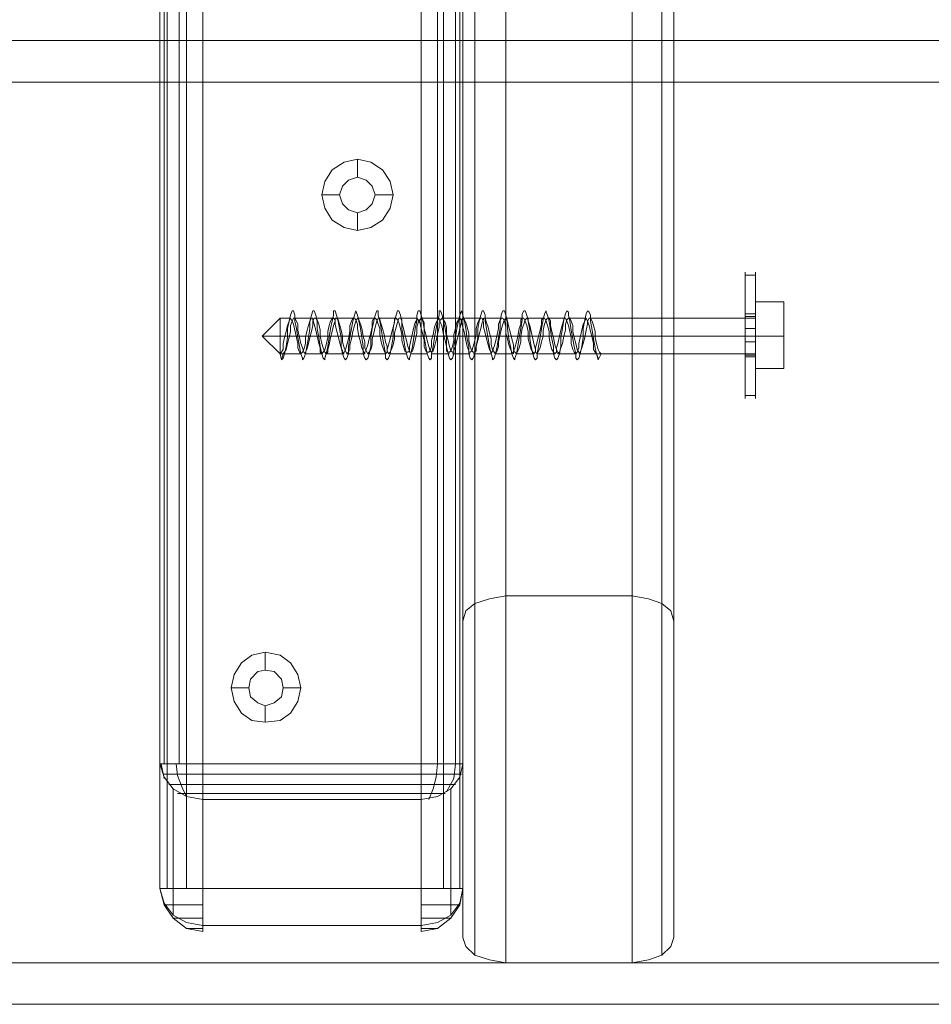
# Model space of a CAD drawing. Header units: millimetres. Extents: x 0 to 74930, y -1933 to 40510.
# Tile 211 of 256: x 38892 to 39022, y 19656 to 19796. Entities that reach past the tile are written whole.
import ezdxf

# ---------------------------------------------------------------- set-up
doc = ezdxf.new("R2010")
doc.units = ezdxf.units.MM
doc.header["$LTSCALE"] = 100
doc.layers.add('T--L9071_TERREIN_INR_Tafels', color=30, linetype='Continuous')

# ---------------------------------------------------------------- blocks, each defined once
blk = doc.blocks.new('Picknicktafel 180x160cm')
at = {"layer": 'T--L9071_TERREIN_INR_Tafels', "color": 30, "lineweight": 0}
for p, q in [((198.64, 0), (198.64, 1589.12)), ((216.58, 0), (216.58, 1589.12)), ((194.21, 1588.06), (194.21, 1.06)), ((220.8, 1588.06), (220.8, 1.06)), ((192.52, 3.59), (192.52, 1585.53)), ((222.49, 3.59), (222.49, 1585.53)), ((192.52, 1540.57), (192.52, 48.55)), ((222.49, 1540.57), (222.49, 48.55)), ((194.21, 1538.03), (194.21, 51.08)), ((198.64, 52.14), (198.64, 1537.19)), ((216.58, 1537.19), (216.58, 52.14)), ((220.8, 1538.03), (220.8, 51.08)), ((149.45, 10.55), (149.45, 277.8)), ((149.45, 10.55), (149.45, 277.8)), ((150.51, 10.55), (150.51, 277.8)), ((153.25, 10.55), (153.25, 277.8)), ((155.58, 277.8), (155.58, 10.55)), ((186.61, 10.55), (186.61, 277.8)), ((186.61, 10.55), (186.61, 277.8)), ((189.77, 10.55), (189.77, 277.8)), ((192.1, 10.55), (192.1, 277.8)), ((192.52, 277.8), (192.52, 10.55)), ((149.45, 259.86), (149.45, 28.29)), ((150.09, 28.29), (150.09, 259.86)), ((152.2, 28.29), (152.2, 259.86)), ((155.58, 28.29), (155.58, 259.86)), ((155.58, 28.29), (155.58, 259.86)), ((186.61, 259.86), (186.61, 28.29)), ((188.93, 28.29), (188.93, 259.86)), ((191.46, 28.29), (191.46, 259.86)), ((192.52, 28.29), (192.52, 259.86)), ((192.52, 28.29), (192.52, 259.86)), ((1794.09, 131.09), (6.12, 131.09)), ((6.12, 131.09), (1794.09, 131.09)), ((1794.09, 131.09), (6.12, 131.09)), ((1794.09, 131.09), (6.12, 131.09)), ((6.12, 125.18), (1794.09, 125.18)), ((1794.09, 125.18), (6.12, 125.18)), ((1794.09, 125.18), (6.12, 125.18)), ((1794.09, 125.18), (6.12, 125.18)), ((173.94, 112.72), (175.63, 113.78)), ((175.63, 113.78), (177.53, 114.2)), ((177.53, 114.2), (179.43, 113.78)), ((177.53, 114.2), (177.53, 111.67)), ((179.43, 113.78), (181.12, 112.72)), ((172.89, 111.04), (173.94, 112.72)), ((181.12, 112.72), (182.17, 111.04)), ((172.46, 109.14), (172.89, 111.04)), ((176.26, 111.25), (175.42, 110.4)), ((175.42, 110.4), (176.26, 111.25)), ((177.53, 111.67), (176.26, 111.25)), ((176.26, 111.25), (177.53, 111.67)), ((178.8, 111.25), (177.53, 111.67)), ((177.53, 111.67), (178.8, 111.25)), ((179.64, 110.4), (178.8, 111.25)), ((178.8, 111.25), (179.64, 110.4)), ((182.17, 111.04), (182.6, 109.14)), ((175.42, 110.4), (175, 109.14)), ((175, 109.14), (175.42, 110.4)), ((180.06, 109.14), (179.64, 110.4)), ((179.64, 110.4), (180.06, 109.14)), ((172.89, 107.24), (172.46, 109.14)), ((172.46, 109.14), (172.46, 109.14)), ((172.46, 109.14), (175, 109.14)), ((175, 109.14), (175.42, 107.87)), ((175.42, 107.87), (175, 109.14)), ((175, 109.14), (175, 109.14)), ((175.42, 107.87), (176.26, 107.02)), ((176.26, 107.02), (175.42, 107.87)), ((178.8, 107.02), (179.64, 107.87)), ((179.64, 107.87), (178.8, 107.02)), ((179.64, 107.87), (180.06, 109.14)), ((180.06, 109.14), (179.64, 107.87)), ((180.06, 109.14), (180.06, 109.14)), ((182.6, 109.14), (180.06, 109.14)), ((182.6, 109.14), (182.17, 107.24)), ((173.94, 105.55), (172.89, 107.24)), ((176.26, 107.02), (177.53, 106.6)), ((177.53, 106.6), (176.26, 107.02)), ((177.53, 106.6), (178.8, 107.02)), ((178.8, 107.02), (177.53, 106.6)), ((177.53, 104.07), (177.53, 106.6)), ((182.17, 107.24), (181.12, 105.55)), ((175.63, 104.49), (173.94, 105.55)), ((181.12, 105.55), (179.43, 104.49)), ((177.53, 104.07), (175.63, 104.49)), ((179.43, 104.49), (177.53, 104.07)), ((196.32, 51.72), (198.64, 52.14)), ((216.58, 52.14), (198.64, 52.14)), ((216.58, 52.14), (218.9, 51.72)), ((192.94, 50.03), (194.21, 51.08)), ((194.21, 51.08), (196.32, 51.72)), ((218.9, 51.72), (220.8, 51.08)), ((220.8, 51.08), (222.07, 50.03)), ((192.52, 48.55), (192.94, 50.03)), ((222.07, 50.03), (222.49, 48.55)), ((192.52, 48.55), (192.52, 3.59)), ((222.49, 48.55), (222.49, 3.59)), ((161.06, 42.64), (162.54, 43.7)), ((162.54, 43.7), (164.44, 44.12)), ((164.44, 44.12), (166.55, 43.7)), ((164.44, 44.12), (164.44, 41.59)), ((166.55, 43.7), (168.03, 42.64)), ((160.01, 40.95), (161.06, 42.64)), ((168.03, 42.64), (169.09, 40.95)), ((159.59, 39.05), (160.01, 40.95)), ((163.39, 41.37), (162.33, 40.32)), ((162.33, 40.32), (163.39, 41.37)), ((164.44, 41.59), (163.39, 41.37)), ((163.39, 41.37), (164.44, 41.59)), ((165.71, 41.37), (164.44, 41.59)), ((164.44, 41.59), (165.71, 41.37)), ((166.76, 40.32), (165.71, 41.37)), ((165.71, 41.37), (166.76, 40.32)), ((169.09, 40.95), (169.51, 39.05)), ((162.33, 40.32), (162.12, 39.05)), ((162.12, 39.05), (162.33, 40.32)), ((166.98, 39.05), (166.76, 40.32)), ((166.76, 40.32), (166.98, 39.05)), ((160.01, 37.15), (159.59, 39.05)), ((159.59, 39.05), (159.59, 39.05)), ((159.59, 39.05), (162.12, 39.05)), ((162.12, 39.05), (162.33, 37.79)), ((162.33, 37.79), (162.12, 39.05)), ((162.12, 39.05), (162.12, 39.05)), ((166.76, 37.79), (166.98, 39.05)), ((166.98, 39.05), (166.76, 37.79)), ((166.98, 39.05), (166.98, 39.05)), ((169.51, 39.05), (166.98, 39.05)), ((169.51, 39.05), (169.09, 37.15)), ((161.06, 35.46), (160.01, 37.15)), ((162.33, 37.79), (163.39, 36.94)), ((163.39, 36.94), (162.33, 37.79)), ((163.39, 36.94), (164.44, 36.52)), ((164.44, 36.52), (163.39, 36.94)), ((164.44, 36.52), (165.71, 36.94)), ((165.71, 36.94), (164.44, 36.52)), ((164.44, 34.2), (164.44, 36.52)), ((165.71, 36.94), (166.76, 37.79)), ((166.76, 37.79), (165.71, 36.94)), ((169.09, 37.15), (168.03, 35.46)), ((162.54, 34.41), (161.06, 35.46)), ((168.03, 35.46), (166.55, 34.41)), ((164.44, 34.2), (162.54, 34.41)), ((166.55, 34.41), (164.44, 34.2)), ((150.09, 26.39), (149.45, 28.29)), ((150.09, 28.29), (149.45, 28.29)), ((149.45, 28.29), (149.45, 10.55)), ((150.09, 26.18), (149.67, 28.29)), ((151.35, 28.29), (150.09, 28.29)), ((153.25, 28.29), (151.35, 28.29)), ((151.99, 26.6), (151.78, 28.29)), ((155.58, 28.29), (153.25, 28.29)), ((155.58, 28.29), (155.58, 26.39)), ((186.61, 28.29), (155.58, 28.29)), ((186.61, 26.39), (186.61, 28.29)), ((188.93, 28.29), (186.61, 28.29)), ((188.72, 26.39), (188.93, 28.29)), ((190.83, 28.29), (188.93, 28.29)), ((192.1, 28.29), (190.83, 28.29)), ((191.25, 26.18), (191.46, 28.29)), ((192.52, 28.29), (192.1, 26.39)), ((192.52, 28.29), (192.1, 28.29)), ((192.52, 10.55), (192.52, 28.29)), ((149.88, 26.81), (150.51, 26.81)), ((150.51, 26.81), (151.78, 26.81)), ((151.78, 26.81), (153.47, 26.81)), ((152.62, 24.91), (151.99, 26.6)), ((153.47, 26.81), (155.58, 26.81)), ((155.58, 26.81), (186.61, 26.81)), ((186.61, 26.81), (188.51, 26.81)), ((188.51, 26.81), (190.41, 26.81)), ((190.41, 26.81), (191.67, 26.81)), ((191.67, 26.81), (192.31, 26.81)), ((151.35, 24.7), (150.09, 26.39)), ((150.72, 25.33), (151.78, 25.33)), ((151.78, 25.33), (153.47, 25.33)), ((153.47, 25.33), (155.58, 25.33)), ((155.58, 26.39), (155.58, 24.49)), ((155.58, 25.33), (186.61, 25.33)), ((186.61, 24.49), (186.61, 26.39)), ((186.61, 25.33), (188.72, 25.33)), ((188.3, 24.7), (188.72, 26.39)), ((188.72, 25.33), (190.41, 25.33)), ((190.2, 24.28), (191.25, 26.18)), ((190.41, 25.33), (191.46, 25.33)), ((192.1, 26.39), (190.83, 24.7)), ((153.25, 23.64), (151.35, 24.7)), ((151.35, 6.76), (151.35, 24.7)), ((151.99, 24.06), (153.68, 24.06)), ((153.25, 23.64), (152.62, 24.91)), ((153.68, 24.06), (155.58, 24.06)), ((155.58, 24.49), (155.58, 23.22)), ((155.58, 24.06), (186.61, 24.06)), ((186.61, 23.22), (186.61, 24.49)), ((186.61, 24.06), (188.51, 24.06)), ((187.66, 23.22), (188.3, 24.7)), ((188.51, 24.06), (189.98, 24.06)), ((190.83, 24.7), (188.93, 23.64)), ((190.83, 24.7), (190.83, 6.76)), ((155.58, 23.22), (153.25, 23.64)), ((155.58, 5.28), (155.58, 23.22)), ((155.58, 23.22), (186.61, 23.22)), ((188.93, 23.64), (186.61, 23.22)), ((186.61, 23.22), (186.61, 5.28)), ((149.45, 10.55), (150.09, 8.44)), ((149.45, 10.55), (150.09, 10.55)), ((150.09, 8.23), (149.45, 10.55)), ((150.09, 10.55), (151.35, 10.55)), ((151.35, 10.55), (153.25, 10.55)), ((153.25, 10.55), (155.58, 10.55)), ((155.58, 8.23), (155.58, 10.55)), ((155.58, 10.55), (186.61, 10.55)), ((186.61, 10.55), (186.61, 8.23)), ((186.61, 10.55), (188.93, 10.55)), ((188.93, 10.55), (190.83, 10.55)), ((190.83, 10.55), (192.1, 10.55)), ((192.1, 8.44), (192.52, 10.55)), ((192.1, 10.55), (192.52, 10.55)), ((192.1, 8.23), (192.52, 10.55)), ((150.09, 8.44), (151.35, 6.76)), ((190.83, 6.76), (192.1, 8.44)), ((151.35, 6.33), (150.09, 8.23)), ((150.72, 8.23), (150.09, 8.23)), ((151.78, 8.23), (150.72, 8.23)), ((153.68, 8.23), (151.78, 8.23)), ((155.58, 8.23), (153.68, 8.23)), ((155.58, 6.33), (155.58, 8.23)), ((186.61, 8.23), (186.61, 6.33)), ((188.51, 8.23), (186.61, 8.23)), ((190.2, 8.23), (188.51, 8.23)), ((191.46, 8.23), (190.2, 8.23)), ((190.83, 6.33), (192.1, 8.23)), ((192.1, 8.23), (191.46, 8.23)), ((191.88, 8.23), (192.1, 8.23)), ((151.35, 6.76), (153.25, 5.7)), ((153.25, 4.86), (151.35, 6.33)), ((151.78, 6.33), (151.35, 6.33)), ((151.35, 6.33), (151.99, 6.33)), ((153.25, 6.33), (151.78, 6.33)), ((155.58, 6.33), (153.25, 6.33)), ((153.25, 5.7), (155.58, 5.28)), ((155.58, 4.86), (155.58, 6.33)), ((186.61, 6.33), (186.61, 4.86)), ((188.72, 6.33), (186.61, 6.33)), ((186.61, 5.28), (188.93, 5.7)), ((190.41, 6.33), (188.72, 6.33)), ((188.93, 5.7), (190.83, 6.76)), ((188.93, 4.86), (190.83, 6.33)), ((189.98, 6.33), (190.83, 6.33)), ((190.83, 6.33), (190.41, 6.33)), ((155.58, 4.43), (153.25, 4.86)), ((153.47, 4.86), (153.25, 4.86)), ((153.25, 4.86), (153.47, 4.86)), ((154.31, 4.86), (153.47, 4.86)), ((153.47, 4.86), (154.31, 4.86)), ((155.58, 4.86), (154.31, 4.86)), ((154.31, 4.86), (155.58, 4.86)), ((155.58, 5.28), (155.58, 4.43)), ((186.61, 5.28), (155.58, 5.28)), ((155.58, 5.28), (155.58, 5.28)), ((186.61, 5.28), (155.58, 5.28)), ((155.58, 4.43), (155.58, 4.86)), ((155.58, 4.86), (155.58, 4.86)), ((186.61, 4.43), (186.61, 5.28)), ((186.61, 4.86), (186.61, 4.43)), ((186.61, 4.43), (188.93, 4.86)), ((186.61, 4.86), (187.66, 4.86)), ((187.66, 4.86), (186.61, 4.86)), ((186.61, 4.86), (186.61, 4.86)), ((187.66, 4.86), (188.51, 4.86)), ((188.51, 4.86), (187.66, 4.86)), ((188.51, 4.86), (188.93, 4.86)), ((188.93, 4.86), (188.51, 4.86)), ((192.94, 2.32), (192.52, 3.59)), ((222.49, 3.59), (222.07, 2.32)), ((194.21, 1.06), (192.94, 2.32)), ((222.07, 2.32), (220.8, 1.06)), ((1794.09, 0), (6.12, 0)), ((6.12, 0), (1794.09, 0)), ((1794.09, 0), (6.12, 0)), ((1794.09, 0), (6.12, 0)), ((196.32, 0.42), (194.21, 1.06)), ((198.64, 0), (196.32, 0.42)), ((198.64, 0), (216.58, 0)), ((218.9, 0.42), (216.58, 0)), ((220.8, 1.06), (218.9, 0.42)), ((6.12, -5.91), (1794.09, -5.91)), ((1794.09, -5.91), (6.12, -5.91)), ((1794.09, -5.91), (6.12, -5.91)), ((1794.09, -5.91), (6.12, -5.91))]:
    blk.add_line(p, q, dxfattribs=at)
at = {"layer": 'T--L9071_TERREIN_INR_Tafels', "color": 251, "lineweight": 0}
for p, q in [((232.63, 97.74), (232.63, 98.16)), ((232.63, 98.16), (232.63, 97.74)), ((234.1, 97.74), (234.1, 98.16)), ((234.1, 98.16), (234.1, 97.74)), ((232.63, 96.47), (232.63, 97.74)), ((232.63, 97.74), (232.63, 96.47)), ((232.63, 97.74), (234.1, 97.74)), ((234.1, 96.47), (234.1, 97.74)), ((234.1, 97.74), (234.1, 96.47)), ((232.63, 94.36), (232.63, 96.47)), ((232.63, 96.47), (232.63, 94.36)), ((234.1, 94.36), (234.1, 96.47)), ((234.1, 96.47), (234.1, 94.36)), ((232.63, 91.83), (232.63, 94.36)), ((232.63, 94.36), (232.63, 91.83)), ((234.1, 91.83), (234.1, 94.36)), ((234.1, 94.36), (234.1, 91.83)), ((234.1, 93.94), (238.11, 93.94)), ((234.1, 93.94), (238.11, 93.94)), ((234.1, 93.94), (234.1, 89.08)), ((234.1, 89.08), (234.1, 93.94)), ((238.11, 89.08), (238.11, 93.94)), ((238.11, 93.94), (238.11, 89.08)), ((168.03, 92.04), (168.24, 92.67)), ((168.24, 92.67), (168.45, 92.67)), ((168.45, 92.67), (168.66, 92.04)), ((170.99, 92.04), (171.2, 92.67)), ((171.2, 92.67), (171.41, 92.67)), ((171.41, 92.67), (171.62, 92.04)), ((174.15, 92.04), (174.15, 92.67)), ((174.15, 92.67), (174.36, 92.67)), ((174.36, 92.67), (174.57, 92.04)), ((177.11, 92.04), (177.32, 92.67)), ((177.32, 92.67), (177.53, 92.04)), ((180.06, 92.04), (180.27, 92.67)), ((180.27, 92.67), (180.49, 92.67)), ((180.49, 92.67), (180.49, 92.04)), ((183.02, 92.04), (183.23, 92.67)), ((183.23, 92.67), (183.44, 92.67)), ((183.44, 92.67), (183.65, 92.04)), ((185.97, 92.04), (186.19, 92.67)), ((186.19, 92.67), (186.4, 92.67)), ((186.4, 92.67), (186.61, 92.04)), ((189.14, 92.04), (189.14, 92.67)), ((189.14, 92.67), (189.35, 92.67)), ((189.35, 92.67), (189.56, 92.04)), ((192.1, 92.04), (192.31, 92.67)), ((192.31, 92.67), (192.52, 92.04)), ((195.05, 92.04), (195.26, 92.67)), ((195.26, 92.67), (195.47, 92.67)), ((195.47, 92.67), (195.68, 92.04)), ((198.01, 92.25), (198.22, 92.67)), ((198.22, 92.67), (198.43, 92.67)), ((198.43, 92.67), (198.64, 92.04)), ((200.96, 92.25), (201.17, 92.67)), ((201.17, 92.67), (201.38, 92.67)), ((201.38, 92.67), (201.59, 92.04)), ((204.13, 92.25), (204.34, 92.67)), ((204.34, 92.67), (204.34, 92.46)), ((204.34, 92.46), (204.55, 92.04)), ((207.08, 92.25), (207.29, 92.67)), ((207.29, 92.67), (207.51, 92.46)), ((207.51, 92.46), (207.51, 92.04)), ((210.04, 92.25), (210.25, 92.67)), ((210.25, 92.67), (210.46, 92.46)), ((210.46, 92.46), (210.67, 92.04)), ((232.63, 92.46), (232.63, 92.04)), ((232.63, 92.04), (232.63, 92.46)), ((232.63, 92.46), (232.63, 92.46)), ((234.1, 92.04), (234.1, 92.46)), ((234.1, 92.46), (234.1, 92.04)), ((164.02, 89.08), (166.55, 91.61)), ((166.55, 91.61), (166.55, 91.4)), ((166.55, 91.4), (166.55, 91.61)), ((166.55, 91.61), (166.55, 91.61)), ((168.03, 91.61), (166.55, 91.61)), ((166.55, 91.4), (166.55, 90.35)), ((166.55, 90.35), (166.55, 91.4)), ((167.61, 90.14), (167.82, 91.19)), ((167.82, 91.19), (167.61, 90.56)), ((167.82, 91.19), (168.03, 92.04)), ((168.03, 91.61), (167.82, 91.19)), ((168.24, 91.19), (168.03, 91.61)), ((168.03, 90.56), (168.24, 91.19)), ((168.24, 91.19), (168.45, 91.61)), ((168.45, 90.77), (168.24, 91.19)), ((168.45, 91.61), (168.66, 91.61)), ((168.66, 92.04), (168.66, 91.19)), ((168.66, 91.61), (168.88, 91.19)), ((170.99, 91.61), (168.66, 91.61)), ((168.66, 91.19), (168.88, 90.14)), ((168.88, 91.19), (169.09, 90.77)), ((170.78, 91.19), (170.56, 90.56)), ((170.78, 91.19), (170.99, 92.04)), ((170.99, 91.61), (170.78, 91.19)), ((170.78, 90.14), (170.78, 91.19)), ((171.2, 91.61), (170.99, 91.61)), ((171.2, 91.4), (171.2, 91.61)), ((171.2, 91.19), (171.41, 91.61)), ((171.41, 90.77), (171.2, 91.4)), ((171.2, 90.56), (171.2, 91.19)), ((171.41, 91.61), (171.62, 91.61)), ((171.62, 92.04), (171.83, 91.19)), ((171.62, 91.61), (171.83, 91.4)), ((173.94, 91.61), (171.62, 91.61)), ((171.83, 91.4), (172.04, 90.77)), ((171.83, 91.19), (171.83, 90.14)), ((173.73, 91.19), (173.52, 90.56)), ((173.94, 91.61), (173.73, 91.19)), ((173.73, 90.14), (173.94, 91.19)), ((173.94, 91.19), (174.15, 92.04)), ((174.15, 91.61), (173.94, 91.61)), ((174.36, 91.4), (174.15, 91.61)), ((174.15, 90.56), (174.36, 91.19)), ((174.36, 91.19), (174.36, 91.61)), ((174.36, 91.61), (174.57, 91.61)), ((174.36, 90.77), (174.36, 91.4)), ((174.57, 92.04), (174.79, 91.19)), ((174.57, 91.61), (174.79, 91.4)), ((177.11, 91.61), (174.57, 91.61)), ((174.79, 91.4), (175, 90.77)), ((174.79, 91.19), (175, 90.14)), ((176.69, 91.19), (176.47, 90.56)), ((176.9, 91.61), (176.69, 91.19)), ((176.69, 90.14), (176.9, 91.19)), ((176.9, 91.19), (177.11, 92.04)), ((177.11, 91.61), (176.9, 91.61)), ((177.32, 91.4), (177.11, 91.61)), ((177.11, 90.56), (177.32, 91.19)), ((177.32, 91.19), (177.53, 91.61)), ((177.53, 90.77), (177.32, 91.4)), ((177.53, 92.04), (177.74, 91.19)), ((177.53, 91.61), (177.74, 91.4)), ((180.06, 91.61), (177.53, 91.61)), ((177.74, 91.4), (177.95, 90.77)), ((177.74, 91.19), (177.95, 90.14)), ((179.85, 91.61), (179.64, 91.19)), ((179.64, 90.14), (179.85, 91.19)), ((179.64, 91.19), (179.64, 90.35)), ((179.85, 91.19), (180.06, 92.04)), ((180.06, 91.61), (179.85, 91.61)), ((180.27, 91.4), (180.06, 91.61)), ((180.06, 90.35), (180.27, 91.19)), ((180.27, 91.19), (180.49, 91.61)), ((180.49, 90.77), (180.27, 91.4)), ((180.49, 92.04), (180.7, 91.19)), ((180.49, 91.61), (180.7, 91.61)), ((183.02, 91.61), (180.49, 91.61)), ((180.7, 91.61), (180.7, 91.4)), ((180.7, 91.4), (180.91, 90.77)), ((180.7, 91.19), (180.91, 90.14)), ((182.6, 90.14), (182.81, 91.19)), ((182.81, 90.98), (182.6, 90.35)), ((182.81, 91.19), (183.02, 92.04)), ((183.02, 91.61), (182.81, 91.61)), ((182.81, 91.61), (182.81, 90.98)), ((183.23, 91.4), (183.02, 91.61)), ((183.02, 90.35), (183.23, 90.98)), ((183.23, 90.98), (183.44, 91.61)), ((183.44, 90.98), (183.23, 91.4)), ((183.44, 91.61), (183.65, 91.61)), ((183.65, 90.14), (183.44, 90.98)), ((183.65, 92.04), (183.86, 91.19)), ((183.65, 91.61), (183.86, 91.4)), ((185.97, 91.61), (183.65, 91.61)), ((183.86, 91.4), (183.86, 90.98)), ((183.86, 91.19), (183.86, 90.14)), ((183.86, 90.98), (184.07, 90.14)), ((185.76, 90.98), (185.55, 90.35)), ((185.97, 91.4), (185.76, 90.98)), ((185.76, 90.14), (185.97, 91.19)), ((185.97, 91.19), (185.97, 92.04)), ((186.19, 91.4), (185.97, 91.61)), ((185.97, 91.61), (185.97, 91.4)), ((185.97, 90.35), (186.19, 90.98)), ((186.4, 90.98), (186.19, 91.4)), ((186.19, 90.98), (186.4, 91.4)), ((186.4, 91.4), (186.61, 91.61)), ((186.61, 90.14), (186.4, 90.98)), ((186.61, 92.04), (186.82, 91.19)), ((186.61, 91.61), (186.82, 91.4)), ((189.14, 91.61), (186.61, 91.61)), ((186.82, 91.4), (187.03, 90.98)), ((186.82, 91.19), (187.03, 90.14)), ((187.03, 90.98), (187.03, 90.14)), ((188.72, 90.98), (188.51, 90.35)), ((188.93, 91.4), (188.72, 90.98)), ((188.72, 90.14), (188.93, 91.19)), ((188.93, 91.19), (189.14, 92.04)), ((189.14, 91.61), (188.93, 91.4)), ((189.14, 91.4), (189.14, 91.61)), ((189.35, 90.98), (189.14, 91.4)), ((189.14, 90.98), (189.35, 91.4)), ((189.14, 90.35), (189.14, 90.98)), ((189.35, 91.4), (189.56, 91.61)), ((189.56, 90.35), (189.35, 90.98)), ((189.56, 92.04), (189.77, 91.19)), ((189.56, 91.61), (189.77, 91.4)), ((192.1, 91.61), (189.56, 91.61)), ((189.77, 91.4), (189.98, 90.98)), ((189.77, 91.19), (189.98, 90.14)), ((189.98, 90.98), (190.2, 90.35)), ((191.67, 90.98), (191.46, 90.14)), ((191.88, 91.4), (191.67, 90.98)), ((191.67, 90.14), (191.88, 91.19)), ((191.88, 91.19), (192.1, 92.04)), ((192.1, 91.61), (191.88, 91.4)), ((192.31, 91.4), (192.1, 91.61)), ((192.1, 90.14), (192.31, 90.98)), ((192.31, 91.4), (192.52, 91.61)), ((192.31, 90.98), (192.31, 91.4)), ((192.31, 90.98), (192.31, 91.4)), ((192.52, 90.35), (192.31, 90.98)), ((192.52, 92.04), (192.73, 91.19)), ((192.52, 91.61), (192.73, 91.4)), ((195.05, 91.61), (192.52, 91.61)), ((192.73, 91.4), (192.94, 90.98)), ((192.73, 91.19), (192.94, 90.14)), ((192.94, 90.98), (193.15, 90.35)), ((194.63, 90.98), (194.42, 90.14)), ((194.84, 91.4), (194.63, 90.98)), ((194.63, 90.14), (194.84, 91.19)), ((194.84, 91.19), (195.05, 92.04)), ((195.05, 91.61), (194.84, 91.4)), ((195.26, 91.61), (195.05, 91.61)), ((195.05, 90.14), (195.26, 90.98)), ((195.47, 90.98), (195.26, 91.61)), ((195.26, 90.98), (195.47, 91.4)), ((195.47, 91.4), (195.47, 91.61)), ((195.47, 91.61), (195.68, 91.61)), ((195.47, 90.35), (195.47, 90.98)), ((195.68, 92.04), (195.68, 91.19)), ((195.68, 91.61), (195.9, 90.98)), ((198.01, 91.61), (195.68, 91.61)), ((195.68, 91.19), (195.9, 90.14)), ((195.9, 90.98), (196.11, 90.35)), ((197.8, 91.4), (197.58, 90.77)), ((197.8, 91.19), (198.01, 92.25)), ((198.01, 91.61), (197.8, 91.4)), ((197.8, 90.14), (197.8, 91.19)), ((198.22, 91.61), (198.01, 91.61)), ((198.43, 91.19), (198.22, 91.61)), ((198.22, 90.77), (198.43, 91.4)), ((198.43, 91.4), (198.64, 91.61)), ((198.64, 90.35), (198.43, 91.19)), ((198.64, 92.04), (198.85, 91.19)), ((198.64, 91.61), (198.85, 91.19)), ((200.96, 91.61), (198.64, 91.61)), ((198.85, 91.19), (198.85, 90.14)), ((198.85, 91.19), (199.06, 90.35)), ((200.96, 91.61), (200.75, 91.4)), ((200.75, 90.14), (200.96, 91.4)), ((200.75, 91.4), (200.75, 90.77)), ((200.96, 91.4), (200.96, 92.25)), ((201.17, 91.61), (200.96, 91.61)), ((201.38, 91.19), (201.17, 91.61)), ((201.17, 90.77), (201.38, 91.4)), ((201.38, 91.4), (201.59, 91.61)), ((201.59, 90.56), (201.38, 91.19)), ((201.59, 92.04), (201.81, 91.19)), ((201.59, 91.61), (201.81, 91.61)), ((204.13, 91.61), (201.59, 91.61)), ((201.81, 91.61), (201.81, 91.19)), ((201.81, 91.19), (202.02, 89.93)), ((201.81, 91.19), (202.02, 90.56)), ((203.92, 91.61), (203.71, 91.4)), ((203.71, 90.14), (203.92, 91.4)), ((203.71, 91.4), (203.71, 90.77)), ((203.92, 91.4), (204.13, 92.25)), ((204.13, 91.61), (203.92, 91.61)), ((204.34, 91.19), (204.13, 91.61)), ((204.13, 90.77), (204.34, 91.4)), ((204.34, 91.4), (204.55, 91.61)), ((204.55, 90.56), (204.34, 91.19)), ((204.55, 92.04), (204.76, 91.19)), ((204.55, 91.61), (204.76, 91.61)), ((207.08, 91.61), (204.55, 91.61)), ((204.76, 91.61), (204.97, 91.19)), ((204.76, 91.19), (204.97, 89.93)), ((204.97, 91.19), (204.97, 90.56)), ((206.66, 90.14), (206.87, 91.4)), ((206.87, 91.4), (206.66, 90.77)), ((206.87, 91.4), (207.08, 92.25)), ((207.08, 91.61), (206.87, 91.61)), ((206.87, 91.61), (206.87, 91.4)), ((207.29, 91.19), (207.08, 91.61)), ((207.08, 90.77), (207.29, 91.4)), ((207.29, 91.4), (207.51, 91.61)), ((207.51, 90.56), (207.29, 91.19)), ((207.51, 92.04), (207.72, 91.19)), ((207.51, 91.61), (207.72, 91.61)), ((210.04, 91.61), (207.51, 91.61)), ((207.72, 91.61), (207.93, 91.19)), ((207.72, 91.19), (207.93, 89.93)), ((207.93, 91.19), (208.14, 90.56)), ((209.62, 90.14), (209.83, 91.4)), ((209.83, 91.19), (209.62, 90.77)), ((209.83, 91.4), (210.04, 92.25)), ((210.04, 91.61), (209.83, 91.19)), ((210.25, 91.19), (210.04, 91.61)), ((210.25, 91.19), (210.46, 91.61)), ((210.46, 90.56), (210.25, 91.19)), ((210.25, 90.77), (210.25, 91.19)), ((210.46, 91.61), (210.67, 91.61)), ((210.67, 92.04), (210.67, 91.19)), ((210.67, 91.61), (210.88, 91.19)), ((234.1, 91.61), (210.67, 91.61)), ((210.67, 91.19), (210.88, 89.93)), ((210.88, 91.19), (211.09, 90.56)), ((232.63, 92.25), (234.1, 92.25)), ((232.63, 92.04), (232.63, 90.77)), ((232.63, 90.77), (232.63, 92.04)), ((232.63, 89.08), (232.63, 91.83)), ((232.63, 91.83), (232.63, 89.08)), ((232.63, 91.83), (234.1, 91.83)), ((234.1, 90.77), (234.1, 92.04)), ((234.1, 92.04), (234.1, 90.77)), ((234.1, 89.08), (234.1, 91.83)), ((234.1, 91.83), (234.1, 89.08)), ((234.1, 91.61), (234.1, 91.4)), ((234.1, 91.4), (234.1, 91.61)), ((234.1, 91.61), (234.1, 91.61)), ((234.1, 91.4), (234.1, 90.35)), ((234.1, 90.35), (234.1, 91.4)), ((166.55, 90.35), (166.55, 89.08)), ((166.55, 89.08), (166.55, 90.35)), ((167.4, 89.72), (167.19, 88.87)), ((167.61, 90.56), (167.4, 89.72)), ((167.61, 88.87), (167.61, 90.14)), ((167.82, 88.87), (168.03, 89.72)), ((168.03, 89.72), (168.03, 90.56)), ((168.66, 89.93), (168.45, 90.77)), ((168.88, 88.87), (168.66, 89.93)), ((168.88, 90.14), (169.09, 88.87)), ((169.09, 90.77), (169.09, 89.93)), ((169.09, 89.93), (169.3, 88.87)), ((170.35, 89.72), (170.14, 88.87)), ((170.56, 90.56), (170.35, 89.72)), ((170.56, 88.87), (170.78, 90.14)), ((170.78, 88.87), (170.99, 89.72)), ((170.99, 89.72), (171.2, 90.56)), ((171.62, 89.93), (171.41, 90.77)), ((171.83, 89.08), (171.62, 89.93)), ((171.83, 90.14), (172.04, 88.87)), ((172.04, 90.77), (172.25, 89.93)), ((172.25, 89.93), (172.25, 89.08)), ((173.52, 90.56), (173.31, 89.72)), ((173.31, 89.72), (173.31, 88.87)), ((173.52, 88.87), (173.73, 90.14)), ((173.73, 88.87), (173.94, 89.72)), ((173.94, 89.72), (174.15, 90.56)), ((174.57, 89.93), (174.36, 90.77)), ((174.79, 89.08), (174.57, 89.93)), ((175, 90.77), (175.21, 89.93)), ((175, 90.14), (175.21, 88.87)), ((175.21, 89.93), (175.42, 89.08)), ((176.47, 89.72), (176.26, 88.66)), ((176.47, 90.56), (176.47, 89.72)), ((176.47, 88.87), (176.69, 90.14)), ((176.69, 88.66), (176.9, 89.72)), ((176.9, 89.72), (177.11, 90.56)), ((177.53, 90.14), (177.53, 90.77)), ((177.74, 89.08), (177.53, 90.14)), ((177.95, 90.77), (178.16, 90.14)), ((177.95, 90.14), (178.16, 88.87)), ((178.16, 90.14), (178.37, 89.08)), ((179.64, 90.35), (179.43, 89.5)), ((179.43, 88.87), (179.64, 90.14)), ((179.85, 89.5), (180.06, 90.35)), ((180.7, 90.14), (180.49, 90.77)), ((180.7, 89.29), (180.7, 90.14)), ((180.91, 90.77), (181.12, 90.14)), ((180.91, 90.14), (181.12, 88.87)), ((181.12, 90.14), (181.33, 89.29)), ((182.6, 90.35), (182.39, 89.5)), ((182.6, 88.87), (182.6, 90.14)), ((182.81, 89.5), (183.02, 90.35)), ((183.86, 89.29), (183.65, 90.14)), ((183.86, 90.14), (184.07, 88.87)), ((184.07, 90.14), (184.29, 89.29)), ((185.55, 90.35), (185.34, 89.5)), ((185.55, 88.87), (185.76, 90.14)), ((185.97, 89.5), (185.97, 90.35)), ((186.82, 89.29), (186.61, 90.14)), ((187.03, 90.14), (187.03, 88.87)), ((187.03, 90.14), (187.24, 89.29)), ((188.51, 90.35), (188.3, 89.29)), ((188.51, 88.87), (188.72, 90.14)), ((188.93, 89.29), (189.14, 90.35)), ((189.77, 89.29), (189.56, 90.35)), ((189.98, 90.14), (190.2, 88.87)), ((190.2, 90.35), (190.2, 89.29)), ((191.46, 90.14), (191.25, 89.29)), ((191.46, 88.87), (191.67, 90.14)), ((191.88, 89.29), (192.1, 90.14)), ((192.73, 89.5), (192.52, 90.35)), ((192.94, 90.14), (193.15, 88.66)), ((193.15, 90.35), (193.36, 89.5)), ((194.42, 90.14), (194.42, 89.29)), ((194.63, 88.87), (194.63, 90.14)), ((194.84, 89.29), (195.05, 90.14)), ((195.68, 89.5), (195.47, 90.35)), ((195.9, 90.14), (196.11, 88.66)), ((196.11, 90.35), (196.32, 89.5)), ((197.58, 90.14), (197.37, 89.29)), ((197.58, 90.77), (197.58, 90.14)), ((197.58, 88.87), (197.8, 90.14)), ((197.8, 89.29), (198.01, 90.14)), ((198.01, 90.14), (198.22, 90.77)), ((198.64, 89.5), (198.64, 90.35)), ((198.85, 90.14), (199.06, 88.66)), ((199.06, 90.35), (199.27, 89.5)), ((200.54, 90.14), (200.33, 89.08)), ((200.75, 90.77), (200.54, 90.14)), ((200.54, 88.87), (200.75, 90.14)), ((200.75, 89.08), (200.96, 90.14)), ((200.96, 90.14), (201.17, 90.77)), ((201.81, 89.72), (201.59, 90.56)), ((201.81, 88.66), (201.81, 89.72)), ((202.02, 90.56), (202.23, 89.72)), ((202.02, 89.93), (202.02, 88.66)), ((202.23, 89.72), (202.44, 88.66)), ((203.49, 89.93), (203.28, 89.08)), ((203.71, 90.77), (203.49, 89.93)), ((203.49, 88.87), (203.71, 90.14)), ((203.92, 89.93), (204.13, 90.77)), ((203.92, 89.08), (203.92, 89.93)), ((204.76, 89.72), (204.55, 90.56)), ((204.76, 88.87), (204.76, 89.72)), ((204.97, 90.56), (205.18, 89.72)), ((204.97, 89.93), (205.18, 88.66)), ((205.18, 89.72), (205.39, 88.87)), ((206.45, 89.93), (206.24, 89.08)), ((206.66, 90.77), (206.45, 89.93)), ((206.45, 88.87), (206.66, 90.14)), ((206.87, 89.08), (207.08, 89.93)), ((207.08, 89.93), (207.08, 90.77)), ((207.72, 89.72), (207.51, 90.56)), ((207.93, 88.87), (207.72, 89.72)), ((207.93, 89.93), (208.14, 88.66)), ((208.14, 90.56), (208.14, 89.72)), ((208.14, 89.72), (208.35, 88.87)), ((209.41, 89.93), (209.19, 88.87)), ((209.62, 90.77), (209.41, 89.93)), ((209.62, 88.87), (209.62, 90.14)), ((209.83, 88.87), (210.04, 89.93)), ((210.04, 89.93), (210.25, 90.77)), ((210.67, 89.72), (210.46, 90.56)), ((210.88, 88.87), (210.67, 89.72)), ((210.88, 89.93), (211.09, 88.66)), ((211.09, 90.56), (211.31, 89.72)), ((211.31, 89.72), (211.31, 88.87)), ((232.63, 90.77), (232.63, 89.08)), ((232.63, 89.08), (232.63, 90.77)), ((232.63, 90.14), (234.1, 90.14)), ((234.1, 89.08), (234.1, 90.77)), ((234.1, 90.77), (234.1, 89.08)), ((234.1, 90.35), (234.1, 89.08)), ((234.1, 89.08), (234.1, 90.35)), ((164.02, 89.08), (166.55, 89.08)), ((164.02, 89.08), (166.55, 86.55)), ((164.02, 89.08), (166.55, 89.08)), ((166.55, 89.08), (166.55, 87.82)), ((166.55, 87.82), (166.55, 89.08)), ((168.88, 89.08), (166.55, 89.08)), ((167.4, 89.08), (166.55, 89.08)), ((167.19, 88.87), (166.98, 88.03)), ((167.4, 87.6), (167.61, 88.87)), ((167.61, 88.03), (167.82, 88.87)), ((170.35, 89.08), (167.82, 89.08)), ((169.09, 88.03), (168.88, 88.87)), ((169.09, 88.87), (169.3, 87.6)), ((171.83, 89.08), (169.3, 89.08)), ((169.3, 88.87), (169.51, 88.03)), ((170.14, 88.87), (170.14, 88.03)), ((170.35, 87.6), (170.56, 88.87)), ((170.56, 88.03), (170.78, 88.87)), ((173.31, 89.08), (170.78, 89.08)), ((172.04, 88.03), (171.83, 89.08)), ((172.04, 88.87), (172.25, 87.6)), ((172.25, 89.08), (172.46, 88.03)), ((174.79, 89.08), (172.25, 89.08)), ((173.31, 88.87), (173.1, 87.82)), ((173.31, 87.6), (173.52, 88.87)), ((173.52, 87.82), (173.73, 88.87)), ((176.26, 89.08), (173.73, 89.08)), ((175, 88.24), (174.79, 89.08)), ((175.21, 87.39), (175, 88.24)), ((175.21, 88.87), (175.21, 87.6)), ((175.42, 89.08), (175.42, 88.24)), ((177.74, 89.08), (175.42, 89.08)), ((175.42, 88.24), (175.63, 87.39)), ((176.26, 88.66), (176.05, 87.82)), ((176.26, 87.6), (176.47, 88.87)), ((176.47, 87.82), (176.69, 88.66)), ((179.22, 89.08), (176.9, 89.08)), ((177.95, 88.24), (177.74, 89.08)), ((178.16, 87.39), (177.95, 88.24)), ((178.16, 88.87), (178.37, 87.6)), ((178.37, 89.08), (178.59, 88.24)), ((180.7, 89.08), (178.37, 89.08)), ((178.59, 88.24), (178.59, 87.39)), ((179.22, 88.66), (179.01, 87.82)), ((179.43, 89.5), (179.22, 88.66)), ((179.43, 87.6), (179.43, 88.87)), ((179.64, 88.66), (179.85, 89.5)), ((179.64, 87.82), (179.64, 88.66)), ((182.39, 89.08), (179.85, 89.08)), ((180.91, 88.24), (180.7, 89.29)), ((181.12, 87.6), (180.91, 88.24)), ((181.12, 88.87), (181.33, 87.6)), ((181.33, 89.29), (181.54, 88.24)), ((183.86, 89.08), (181.33, 89.08)), ((181.54, 88.24), (181.75, 87.6)), ((182.17, 88.66), (181.96, 87.82)), ((182.39, 89.5), (182.17, 88.66)), ((182.39, 87.6), (182.6, 88.87)), ((182.6, 87.82), (182.81, 88.66)), ((182.81, 88.66), (182.81, 89.5)), ((185.34, 89.08), (182.81, 89.08)), ((183.86, 88.45), (183.86, 89.29)), ((184.07, 87.6), (183.86, 88.45)), ((184.07, 88.87), (184.29, 87.6)), ((184.29, 89.29), (184.5, 88.45)), ((186.82, 89.08), (184.29, 89.08)), ((184.5, 88.45), (184.71, 87.6)), ((185.13, 88.45), (184.92, 87.6)), ((185.34, 89.5), (185.13, 88.45)), ((185.34, 87.6), (185.55, 88.87)), ((185.55, 87.6), (185.76, 88.45)), ((185.76, 88.45), (185.97, 89.5)), ((188.3, 89.08), (185.76, 89.08)), ((187.03, 88.45), (186.82, 89.29)), ((187.03, 88.87), (187.24, 87.6)), ((187.03, 87.6), (187.03, 88.45)), ((187.24, 89.29), (187.45, 88.45)), ((189.77, 89.08), (187.24, 89.08)), ((187.45, 88.45), (187.66, 87.6)), ((188.3, 89.29), (188.08, 88.45)), ((188.08, 88.45), (188.08, 87.6)), ((188.3, 87.6), (188.51, 88.87)), ((188.51, 87.6), (188.72, 88.45)), ((188.72, 88.45), (188.93, 89.29)), ((191.25, 89.08), (188.93, 89.08)), ((189.98, 88.45), (189.77, 89.29)), ((190.2, 87.6), (189.98, 88.45)), ((190.2, 89.29), (190.41, 88.45)), ((190.2, 88.87), (190.2, 87.6)), ((192.73, 89.08), (190.41, 89.08)), ((190.41, 88.45), (190.62, 87.6)), ((191.25, 88.45), (191.04, 87.6)), ((191.25, 89.29), (191.25, 88.45)), ((191.25, 87.6), (191.46, 88.87)), ((191.46, 87.6), (191.67, 88.45)), ((191.67, 88.45), (191.88, 89.29)), ((194.21, 89.08), (191.88, 89.08)), ((192.94, 88.45), (192.73, 89.5)), ((193.15, 87.6), (192.94, 88.45)), ((193.15, 88.66), (193.36, 87.6)), ((193.36, 89.5), (193.36, 88.45)), ((195.9, 89.08), (193.36, 89.08)), ((193.36, 88.45), (193.57, 87.6)), ((194.21, 88.45), (194, 87.6)), ((194.42, 89.29), (194.21, 88.45)), ((194.42, 87.6), (194.63, 88.87)), ((194.42, 87.6), (194.63, 88.45)), ((194.63, 88.45), (194.84, 89.29)), ((197.37, 89.08), (194.84, 89.08)), ((195.9, 88.66), (195.68, 89.5)), ((196.11, 87.82), (195.9, 88.66)), ((196.11, 88.66), (196.32, 87.6)), ((196.32, 89.5), (196.53, 88.66)), ((198.85, 89.08), (196.32, 89.08)), ((196.53, 88.66), (196.53, 87.82)), ((197.16, 88.24), (196.95, 87.6)), ((197.37, 89.29), (197.16, 88.24)), ((197.37, 87.6), (197.58, 88.87)), ((197.58, 88.24), (197.8, 89.29)), ((197.58, 87.6), (197.58, 88.24)), ((200.33, 89.08), (197.8, 89.08)), ((198.85, 88.66), (198.64, 89.5)), ((199.06, 87.82), (198.85, 88.66)), ((199.06, 88.66), (199.27, 87.6)), ((199.27, 89.5), (199.48, 88.66)), ((201.81, 89.08), (199.27, 89.08)), ((199.48, 88.66), (199.7, 87.82)), ((200.12, 88.24), (199.91, 87.39)), ((200.33, 89.08), (200.12, 88.24)), ((200.33, 87.6), (200.54, 88.87)), ((200.54, 87.39), (200.75, 88.24)), ((200.75, 88.24), (200.75, 89.08)), ((203.28, 89.08), (200.75, 89.08)), ((202.02, 87.82), (201.81, 88.66)), ((202.02, 88.66), (202.23, 87.6)), ((204.76, 89.08), (202.23, 89.08)), ((202.44, 88.66), (202.65, 87.82)), ((203.07, 88.24), (202.86, 87.39)), ((203.28, 89.08), (203.07, 88.24)), ((203.28, 87.6), (203.49, 88.87)), ((203.49, 87.39), (203.71, 88.24)), ((203.71, 88.24), (203.92, 89.08)), ((206.24, 89.08), (203.92, 89.08)), ((204.97, 87.82), (204.76, 88.87)), ((205.18, 88.66), (205.39, 87.6)), ((207.72, 89.08), (205.39, 89.08)), ((205.39, 88.87), (205.61, 87.82)), ((206.24, 89.08), (206.03, 88.03)), ((206.45, 87.6), (206.45, 88.87)), ((206.66, 88.03), (206.87, 89.08)), ((209.19, 89.08), (206.87, 89.08)), ((207.93, 88.03), (207.93, 88.87)), ((208.14, 88.66), (208.35, 87.6)), ((210.88, 89.08), (208.35, 89.08)), ((208.35, 88.87), (208.56, 88.03)), ((209.19, 88.87), (208.98, 88.03)), ((209.41, 87.6), (209.62, 88.87)), ((209.62, 88.03), (209.83, 88.87)), ((234.1, 89.08), (209.83, 89.08)), ((211.09, 88.03), (210.88, 88.87)), ((211.09, 88.66), (211.31, 87.39)), ((234.1, 89.08), (211.31, 89.08)), ((211.31, 88.87), (211.52, 88.03)), ((232.63, 89.08), (232.63, 87.6)), ((232.63, 87.6), (232.63, 89.08)), ((232.63, 86.34), (232.63, 89.08)), ((232.63, 89.08), (232.63, 86.34)), ((232.63, 88.24), (234.1, 88.24)), ((234.1, 89.08), (238.11, 89.08)), ((234.1, 89.08), (238.11, 89.08)), ((234.1, 89.08), (234.1, 87.82)), ((234.1, 87.82), (234.1, 89.08)), ((234.1, 89.08), (234.1, 84.44)), ((234.1, 84.44), (234.1, 89.08)), ((234.1, 86.34), (234.1, 89.08)), ((234.1, 89.08), (234.1, 86.34)), ((234.1, 87.6), (234.1, 89.08)), ((234.1, 89.08), (234.1, 87.6)), ((238.11, 84.44), (238.11, 89.08)), ((238.11, 89.08), (238.11, 84.44)), ((166.55, 87.82), (166.55, 86.97)), ((166.55, 86.97), (166.55, 87.82)), ((166.55, 86.97), (166.55, 86.55)), ((166.55, 86.55), (166.55, 86.97)), ((166.98, 87.18), (166.76, 86.76)), ((166.98, 88.03), (166.98, 87.18)), ((167.19, 86.55), (167.4, 87.6)), ((167.19, 86.76), (167.4, 87.18)), ((167.4, 87.18), (167.61, 88.03)), ((169.09, 87.39), (169.09, 88.03)), ((169.3, 86.76), (169.09, 87.39)), ((169.3, 87.6), (169.51, 86.55)), ((169.51, 88.03), (169.72, 87.39)), ((169.72, 87.39), (169.93, 86.76)), ((169.93, 87.18), (169.72, 86.76)), ((170.14, 88.03), (169.93, 87.18)), ((170.14, 86.55), (170.35, 87.6)), ((170.14, 86.76), (170.35, 87.18)), ((170.35, 87.18), (170.56, 88.03)), ((172.25, 87.39), (172.04, 88.03)), ((172.25, 87.6), (172.46, 86.55)), ((172.25, 86.76), (172.25, 87.39)), ((172.46, 88.03), (172.68, 87.39)), ((172.68, 87.39), (172.89, 86.76)), ((172.89, 87.18), (172.68, 86.76)), ((173.1, 87.82), (172.89, 87.18)), ((173.1, 86.55), (173.31, 87.6)), ((173.31, 87.18), (173.52, 87.82)), ((173.31, 86.76), (173.31, 87.18)), ((175.21, 87.6), (175.42, 86.55)), ((175.42, 86.97), (175.21, 87.39)), ((175.42, 86.55), (175.42, 86.97)), ((175.63, 87.39), (175.84, 86.97)), ((175.84, 87.18), (175.63, 86.76)), ((176.05, 87.82), (175.84, 87.18)), ((175.84, 86.97), (176.05, 86.55)), ((176.26, 86.55), (176.26, 87.6)), ((176.26, 86.76), (176.47, 87.18)), ((176.47, 87.18), (176.47, 87.82)), ((178.37, 86.97), (178.16, 87.39)), ((178.37, 87.6), (178.37, 86.55)), ((178.59, 86.55), (178.37, 86.97)), ((178.59, 87.39), (178.8, 86.97)), ((178.8, 87.18), (178.59, 86.76)), ((179.01, 87.82), (178.8, 87.18)), ((178.8, 86.97), (179.01, 86.55)), ((179.22, 86.55), (179.43, 87.6)), ((179.22, 86.76), (179.43, 87.18)), ((179.43, 87.18), (179.64, 87.82)), ((181.33, 86.97), (181.12, 87.6)), ((181.33, 87.6), (181.54, 86.55)), ((181.54, 86.55), (181.33, 86.97)), ((181.96, 87.82), (181.75, 87.18)), ((181.75, 87.6), (181.75, 86.97)), ((181.75, 87.18), (181.75, 86.76)), ((181.75, 86.97), (181.96, 86.55)), ((182.17, 86.55), (182.39, 87.6)), ((182.17, 86.76), (182.39, 87.18)), ((182.39, 87.18), (182.6, 87.82)), ((184.29, 86.97), (184.07, 87.6)), ((184.29, 87.6), (184.5, 86.55)), ((184.5, 86.76), (184.29, 86.97)), ((184.71, 87.6), (184.92, 86.97)), ((184.92, 86.97), (184.71, 86.76)), ((184.92, 87.6), (184.92, 86.97)), ((184.92, 86.97), (184.92, 86.76)), ((185.13, 86.55), (185.34, 87.6)), ((185.13, 86.76), (185.34, 86.97)), ((185.34, 86.97), (185.55, 87.6)), ((187.24, 86.97), (187.03, 87.6)), ((187.24, 87.6), (187.45, 86.55)), ((187.45, 86.76), (187.24, 86.97)), ((187.66, 87.6), (187.87, 86.97)), ((187.87, 86.97), (187.66, 86.76)), ((188.08, 87.6), (187.87, 86.97)), ((187.87, 86.97), (188.08, 86.76)), ((188.08, 86.55), (188.3, 87.6)), ((188.08, 86.76), (188.3, 86.97)), ((188.3, 86.97), (188.51, 87.6)), ((190.2, 87.6), (190.41, 86.55)), ((190.2, 86.97), (190.2, 87.6)), ((190.41, 86.76), (190.2, 86.97)), ((190.62, 87.6), (190.83, 86.97)), ((190.83, 86.97), (190.62, 86.76)), ((191.04, 87.6), (190.83, 86.97)), ((190.83, 86.97), (191.04, 86.76)), ((191.25, 86.55), (191.25, 87.6)), ((191.25, 86.97), (191.46, 87.6)), ((191.25, 86.76), (191.25, 86.97)), ((193.36, 86.97), (193.15, 87.6)), ((193.36, 87.6), (193.36, 86.55)), ((193.36, 86.76), (193.36, 86.97)), ((193.57, 87.6), (193.78, 86.97)), ((193.78, 86.97), (193.57, 86.76)), ((194, 87.6), (193.78, 86.97)), ((193.78, 86.97), (194, 86.76)), ((194.21, 86.55), (194.42, 87.6)), ((194.21, 86.76), (194.42, 86.97)), ((194.42, 86.97), (194.42, 87.6)), ((196.32, 87.18), (196.11, 87.82)), ((196.32, 87.6), (196.53, 86.55)), ((196.53, 86.76), (196.32, 87.18)), ((196.53, 87.82), (196.74, 87.18)), ((196.74, 86.97), (196.53, 86.55)), ((196.95, 87.6), (196.74, 86.97)), ((196.74, 87.18), (196.95, 86.76)), ((197.16, 86.55), (197.37, 87.6)), ((197.16, 86.55), (197.37, 86.97)), ((197.37, 86.97), (197.58, 87.6)), ((199.27, 87.18), (199.06, 87.82)), ((199.27, 87.6), (199.48, 86.55)), ((199.48, 86.76), (199.27, 87.18)), ((199.7, 87.82), (199.7, 87.18)), ((199.91, 87.39), (199.7, 86.97)), ((199.7, 87.18), (199.91, 86.76)), ((199.7, 86.97), (199.7, 86.55)), ((200.12, 86.55), (200.33, 87.6)), ((200.12, 86.55), (200.33, 86.97)), ((200.33, 86.97), (200.54, 87.39)), ((202.23, 87.18), (202.02, 87.82)), ((202.23, 87.6), (202.44, 86.55)), ((202.44, 86.76), (202.23, 87.18)), ((202.65, 87.82), (202.86, 87.18)), ((202.86, 86.97), (202.65, 86.55)), ((202.86, 87.39), (202.86, 86.97)), ((202.86, 87.18), (202.86, 86.76)), ((203.07, 86.55), (203.28, 87.6)), ((203.07, 86.55), (203.28, 86.97)), ((203.28, 86.97), (203.49, 87.39)), ((205.18, 87.18), (204.97, 87.82)), ((205.39, 86.76), (205.18, 87.18)), ((205.39, 87.6), (205.39, 86.55)), ((205.61, 87.82), (205.82, 87.18)), ((206.03, 88.03), (205.82, 87.39)), ((205.82, 87.39), (205.82, 86.76)), ((205.82, 87.18), (206.03, 86.76)), ((206.24, 86.55), (206.45, 87.6)), ((206.24, 86.76), (206.45, 87.39)), ((206.45, 87.39), (206.66, 88.03)), ((208.14, 87.18), (207.93, 88.03)), ((208.35, 86.76), (208.14, 87.18)), ((208.35, 87.6), (208.56, 86.55)), ((208.56, 88.03), (208.77, 87.18)), ((208.98, 87.39), (208.77, 86.76)), ((208.77, 87.18), (208.98, 86.76)), ((208.98, 88.03), (208.98, 87.39)), ((209.19, 86.55), (209.41, 87.6)), ((209.19, 86.76), (209.41, 87.39)), ((209.41, 87.39), (209.62, 88.03)), ((211.09, 87.18), (211.09, 88.03)), ((211.31, 86.76), (211.09, 87.18)), ((211.31, 87.39), (211.52, 86.55)), ((211.52, 88.03), (211.73, 87.18)), ((211.73, 87.18), (211.94, 86.76)), ((232.63, 87.6), (232.63, 86.34)), ((232.63, 86.34), (232.63, 87.6)), ((234.1, 87.82), (234.1, 86.97)), ((234.1, 86.97), (234.1, 87.82)), ((234.1, 86.34), (234.1, 87.6)), ((234.1, 87.6), (234.1, 86.34)), ((234.1, 86.97), (234.1, 86.55)), ((234.1, 86.55), (234.1, 86.97)), ((166.76, 86.76), (166.55, 86.55)), ((166.55, 86.55), (166.76, 85.7)), ((166.55, 86.55), (166.98, 86.55)), ((166.98, 86.55), (166.55, 86.55)), ((166.76, 85.7), (166.98, 86.55)), ((166.76, 85.7), (166.98, 85.92)), ((166.98, 86.55), (167.19, 86.76)), ((166.98, 85.92), (167.19, 86.55)), ((169.51, 86.55), (166.98, 86.55)), ((169.51, 86.55), (169.3, 86.76)), ((169.72, 86.76), (169.51, 86.55)), ((169.51, 86.55), (169.72, 85.92)), ((169.72, 85.92), (169.72, 85.7)), ((169.72, 85.7), (169.93, 85.92)), ((169.93, 86.76), (170.14, 86.55)), ((169.93, 85.92), (170.14, 86.55)), ((170.14, 86.55), (170.14, 86.76)), ((172.46, 86.55), (170.14, 86.55)), ((172.46, 86.55), (172.25, 86.76)), ((172.68, 86.76), (172.46, 86.55)), ((172.46, 86.55), (172.68, 85.92)), ((172.68, 85.92), (172.89, 85.7)), ((172.89, 86.76), (173.1, 86.55)), ((172.89, 85.92), (173.1, 86.55)), ((172.89, 85.7), (172.89, 85.92)), ((173.1, 86.55), (173.31, 86.76)), ((175.63, 86.55), (173.1, 86.55)), ((175.63, 86.76), (175.42, 86.55)), ((175.42, 86.55), (175.63, 85.92)), ((175.63, 85.92), (175.84, 85.7)), ((175.84, 85.7), (176.05, 85.92)), ((176.05, 86.55), (176.26, 86.76)), ((176.05, 85.92), (176.26, 86.55)), ((178.59, 86.55), (176.05, 86.55)), ((178.37, 86.55), (178.59, 85.92)), ((178.59, 86.76), (178.59, 86.55)), ((178.59, 85.92), (178.8, 85.7)), ((178.8, 85.7), (179.01, 85.92)), ((179.01, 86.55), (179.22, 86.76)), ((179.01, 85.92), (179.22, 86.55)), ((181.54, 86.55), (179.01, 86.55)), ((181.75, 86.76), (181.54, 86.55)), ((181.54, 86.55), (181.54, 85.92)), ((181.54, 85.92), (181.75, 85.7)), ((181.75, 85.7), (181.96, 85.92)), ((181.96, 86.55), (182.17, 86.76)), ((181.96, 85.92), (182.17, 86.55)), ((184.5, 86.55), (182.17, 86.55)), ((184.71, 86.76), (184.5, 86.76)), ((184.5, 86.55), (184.71, 85.92)), ((184.71, 85.92), (184.92, 85.7)), ((184.92, 86.76), (185.13, 86.76)), ((184.92, 85.92), (185.13, 86.55)), ((184.92, 85.7), (184.92, 85.92)), ((187.45, 86.55), (185.13, 86.55)), ((187.66, 86.76), (187.45, 86.76)), ((187.45, 86.55), (187.66, 85.92)), ((187.66, 85.92), (187.87, 85.7)), ((187.87, 85.7), (188.08, 85.92)), ((188.08, 85.92), (188.08, 86.55)), ((190.62, 86.55), (188.08, 86.55)), ((190.62, 86.76), (190.41, 86.76)), ((190.41, 86.55), (190.62, 85.92)), ((190.62, 85.92), (190.83, 85.7)), ((190.83, 85.7), (191.04, 85.92)), ((191.04, 86.76), (191.25, 86.76)), ((191.04, 85.92), (191.25, 86.55)), ((193.57, 86.55), (191.04, 86.55)), ((193.57, 86.76), (193.36, 86.76)), ((193.36, 86.55), (193.57, 85.92)), ((193.57, 85.92), (193.78, 85.7)), ((193.78, 85.7), (194, 85.92)), ((194, 86.76), (194.21, 86.76)), ((194, 85.92), (194.21, 86.55)), ((196.53, 86.55), (194, 86.55)), ((196.53, 86.55), (196.53, 86.76)), ((196.53, 86.55), (196.74, 85.92)), ((196.74, 85.92), (196.74, 85.7)), ((196.74, 85.7), (196.95, 85.92)), ((196.95, 86.76), (197.16, 86.55)), ((196.95, 85.92), (197.16, 86.55)), ((199.48, 86.55), (197.16, 86.55)), ((199.7, 86.55), (199.48, 86.76)), ((199.48, 86.55), (199.7, 85.92)), ((199.7, 85.92), (199.91, 85.7)), ((199.91, 86.76), (200.12, 86.55)), ((199.91, 85.92), (200.12, 86.55)), ((199.91, 85.7), (199.91, 85.92)), ((202.65, 86.55), (200.12, 86.55)), ((202.65, 86.55), (202.44, 86.76)), ((202.44, 86.55), (202.65, 85.92)), ((202.65, 85.92), (202.86, 85.7)), ((202.86, 86.76), (203.07, 86.55)), ((202.86, 85.7), (203.07, 85.92)), ((203.07, 85.92), (203.07, 86.55)), ((205.61, 86.55), (203.07, 86.55)), ((205.61, 86.55), (205.39, 86.76)), ((205.39, 86.55), (205.61, 85.92)), ((205.82, 86.76), (205.61, 86.55)), ((205.61, 85.92), (205.82, 85.7)), ((205.82, 85.7), (206.03, 85.92)), ((206.03, 86.76), (206.03, 86.55)), ((206.03, 86.55), (206.24, 86.76)), ((206.03, 85.92), (206.24, 86.55)), ((208.56, 86.55), (206.03, 86.55)), ((208.56, 86.55), (208.35, 86.76)), ((208.77, 86.76), (208.56, 86.55)), ((208.56, 86.55), (208.56, 85.92)), ((208.56, 85.92), (208.77, 85.7)), ((208.77, 85.7), (208.98, 85.92)), ((208.98, 86.76), (209.19, 86.55)), ((208.98, 85.92), (209.19, 86.55)), ((211.52, 86.55), (208.98, 86.55)), ((209.19, 86.55), (209.19, 86.76)), ((211.52, 86.55), (211.31, 86.76)), ((211.52, 86.55), (211.73, 85.92)), ((211.52, 86.55), (211.73, 85.7)), ((212.15, 86.55), (211.52, 86.55)), ((212.15, 86.55), (211.52, 86.55)), ((211.73, 85.7), (212.15, 86.55)), ((211.73, 85.92), (211.73, 85.7)), ((211.94, 86.76), (212.15, 86.55)), ((234.1, 86.55), (212.15, 86.55)), ((232.63, 86.34), (232.63, 85.92)), ((232.63, 85.92), (232.63, 86.34)), ((232.63, 83.8), (232.63, 86.34)), ((232.63, 86.34), (232.63, 83.8)), ((232.63, 86.34), (234.1, 86.34)), ((232.63, 86.13), (234.1, 86.13)), ((234.1, 83.8), (234.1, 86.34)), ((234.1, 86.34), (234.1, 83.8)), ((234.1, 85.92), (234.1, 86.34)), ((234.1, 86.34), (234.1, 85.92)), ((234.1, 85.92), (234.1, 85.92)), ((234.1, 84.44), (238.11, 84.44)), ((234.1, 84.44), (238.11, 84.44)), ((232.63, 81.9), (232.63, 83.8)), ((232.63, 83.8), (232.63, 81.9)), ((234.1, 81.9), (234.1, 83.8)), ((234.1, 83.8), (234.1, 81.9)), ((232.63, 80.64), (232.63, 81.9)), ((232.63, 81.9), (232.63, 80.64)), ((234.1, 80.64), (234.1, 81.9)), ((234.1, 81.9), (234.1, 80.64)), ((232.63, 80.22), (232.63, 80.64)), ((232.63, 80.64), (232.63, 80.22)), ((232.63, 80.64), (234.1, 80.64)), ((232.63, 80.22), (232.63, 80.22)), ((234.1, 80.22), (234.1, 80.64)), ((234.1, 80.64), (234.1, 80.22)), ((234.1, 80.22), (234.1, 80.22))]:
    blk.add_line(p, q, dxfattribs=at)

msp = doc.modelspace()

# ---------------------------------------------------------------- block references
at = {"layer": 'T--L9071_TERREIN_INR_Tafels'}
msp.add_blockref('Picknicktafel 180x160cm', (38762.89, 19661.95), dxfattribs=at)

doc.saveas('drawing.dxf')
